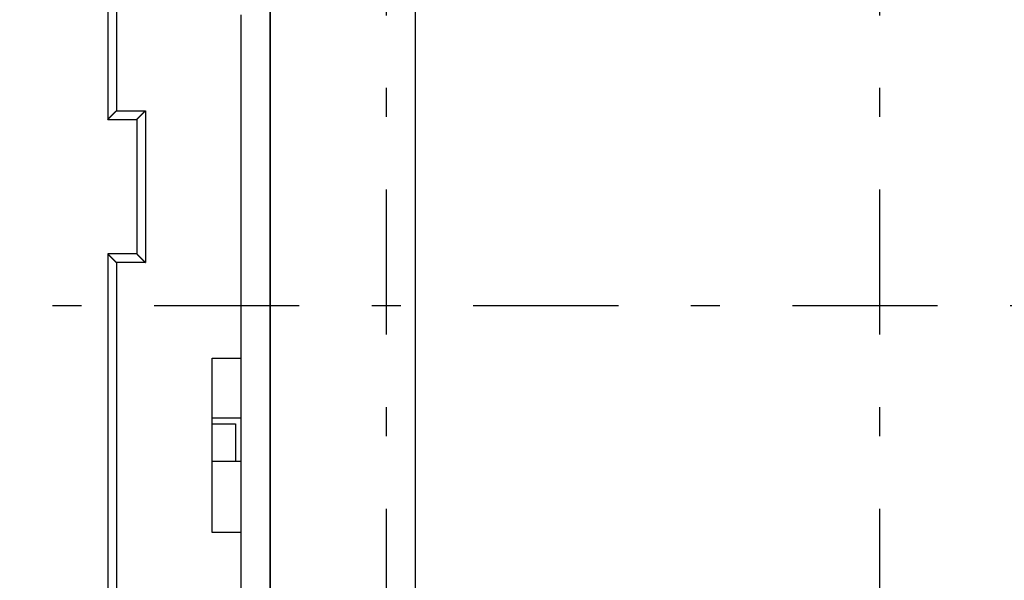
# Model space of a CAD drawing. Extents: x 2 to 87, y -108 to 11.
# Tile 10 of 210: x 9.26 to 12.66, y -87.85 to -85.92. Entities that reach past the tile are written whole.
import ezdxf

# ---------------------------------------------------------------- set-up
doc = ezdxf.new("R2010")
doc.units = 0
doc.header["$MEASUREMENT"] = 0
doc.linetypes.add('DASHDOT', pattern=[1, 0.5, -0.25, 0, -0.25])
for name, color, linetype in [('11', 7, 'CONTINUOUS'), ('2', 7, 'CONTINUOUS'), ('5', 7, 'CONTINUOUS')]:
    doc.layers.add(name, color=color, linetype=linetype)

msp = doc.modelspace()

# ---------------------------------------------------------------- linework, layer by layer
at = {"layer": '11', "color": 62, "linetype": 'Continuous'}
for p, q in [((9.5676, -82.249), (9.5676, -86.266)), ((9.5976, -82.279), (9.5976, -86.236)), ((10.0276, -87.089), (10.0276, -85.906)), ((9.5976, -86.236), (9.6976, -86.236)), ((9.6976, -86.236), (9.6976, -86.759)), ((9.5676, -86.266), (9.6676, -86.266)), ((9.6676, -86.266), (9.6676, -86.729)), ((9.6676, -86.729), (9.5676, -86.729)), ((9.5676, -86.729), (9.5676, -88.049)), ((9.6976, -86.759), (9.5976, -86.759)), ((9.5976, -86.759), (9.5976, -88.019)), ((9.9276, -87.089), (10.0276, -87.089)), ((9.9276, -87.689), (9.9276, -87.089)), ((10.0276, -87.689), (9.9276, -87.689)), ((10.0276, -91.389), (10.0276, -87.689))]:
    msp.add_line(p, q, dxfattribs=at)
for points in [[(9.5899, -86.2436), (9.59, -86.2435), (9.5901, -86.2434), (9.5902, -86.2434), (9.5903, -86.2433), (9.5903, -86.2432), (9.5904, -86.2431), (9.5905, -86.243), (9.5906, -86.2429), (9.5907, -86.2428), (9.5908, -86.2427), (9.5909, -86.2426), (9.591, -86.2425), (9.5911, -86.2424), (9.5912, -86.2423), (9.5913, -86.2422), (9.5914, -86.2421), (9.5915, -86.242), (9.5916, -86.2419), (9.5917, -86.2418), (9.5918, -86.2417), (9.5919, -86.2416), (9.592, -86.2415), (9.5921, -86.2414), (9.5922, -86.2414), (9.5923, -86.2413), (9.5924, -86.2412), (9.5925, -86.2411), (9.5926, -86.241), (9.5927, -86.2409), (9.5928, -86.2408), (9.5929, -86.2407), (9.593, -86.2406), (9.593, -86.2405), (9.5931, -86.2404), (9.5932, -86.2403), (9.5933, -86.2402), (9.5934, -86.2401), (9.5935, -86.24), (9.5936, -86.2399), (9.5937, -86.2398), (9.5938, -86.2397), (9.5939, -86.2396), (9.594, -86.2395), (9.5941, -86.2394), (9.5942, -86.2393), (9.5943, -86.2392), (9.5944, -86.2391), (9.5945, -86.239), (9.5946, -86.2389), (9.5947, -86.2388), (9.5948, -86.2387), (9.5949, -86.2386), (9.595, -86.2385), (9.5951, -86.2384), (9.5952, -86.2383), (9.5953, -86.2382), (9.5954, -86.2381), (9.5955, -86.238), (9.5956, -86.2379), (9.5957, -86.2378), (9.5958, -86.2377), (9.5959, -86.2376), (9.596, -86.2375), (9.5961, -86.2375), (9.5962, -86.2374), (9.5963, -86.2373), (9.5964, -86.2372), (9.5965, -86.2371), (9.5966, -86.237), (9.5967, -86.2369), (9.5968, -86.2368), (9.5969, -86.2367), (9.597, -86.2366), (9.5971, -86.2365), (9.5972, -86.2364), (9.5973, -86.2363), (9.5974, -86.2362), (9.5975, -86.2361), (9.5976, -86.236)], [(9.6899, -86.2436), (9.69, -86.2435), (9.6901, -86.2434), (9.6902, -86.2434), (9.6902, -86.2433), (9.6903, -86.2432), (9.6904, -86.2431), (9.6905, -86.243), (9.6906, -86.2429), (9.6907, -86.2428), (9.6908, -86.2427), (9.6909, -86.2426), (9.691, -86.2425), (9.6911, -86.2424), (9.6912, -86.2423), (9.6913, -86.2422), (9.6914, -86.2421), (9.6915, -86.242), (9.6916, -86.2419), (9.6917, -86.2418), (9.6918, -86.2417), (9.6919, -86.2416), (9.692, -86.2415), (9.6921, -86.2414), (9.6922, -86.2413), (9.6923, -86.2412), (9.6923, -86.2411), (9.6924, -86.241), (9.6925, -86.2409), (9.6926, -86.2408), (9.6927, -86.2408), (9.6928, -86.2407), (9.6929, -86.2406), (9.693, -86.2405), (9.6931, -86.2404), (9.6932, -86.2403), (9.6933, -86.2402), (9.6934, -86.2401), (9.6935, -86.24), (9.6936, -86.2399), (9.6937, -86.2398), (9.6938, -86.2397), (9.6939, -86.2396), (9.694, -86.2395), (9.6941, -86.2394), (9.6942, -86.2393), (9.6943, -86.2392), (9.6944, -86.2391), (9.6945, -86.239), (9.6946, -86.2389), (9.6947, -86.2388), (9.6948, -86.2387), (9.6949, -86.2386), (9.695, -86.2385), (9.6951, -86.2384), (9.6952, -86.2383), (9.6953, -86.2382), (9.6954, -86.2381), (9.6955, -86.238), (9.6956, -86.2379), (9.6957, -86.2378), (9.6958, -86.2377), (9.6959, -86.2376), (9.696, -86.2375), (9.6961, -86.2374), (9.6962, -86.2373), (9.6963, -86.2372), (9.6964, -86.2371), (9.6965, -86.237), (9.6966, -86.2369), (9.6967, -86.2368), (9.6968, -86.2367), (9.6969, -86.2366), (9.697, -86.2365), (9.6971, -86.2364), (9.6972, -86.2363), (9.6973, -86.2362), (9.6974, -86.2361), (9.6975, -86.2361), (9.6976, -86.236)], [(9.5676, -86.266), (9.5676, -86.266), (9.5676, -86.266), (9.5676, -86.266), (9.5676, -86.2659), (9.5676, -86.2659), (9.5676, -86.2659), (9.5676, -86.2659), (9.5676, -86.2659), (9.5676, -86.2659), (9.5676, -86.2659), (9.5676, -86.2659), (9.5676, -86.2659), (9.5676, -86.2659), (9.5676, -86.2659), (9.5676, -86.2659), (9.5676, -86.2659), (9.5676, -86.2659), (9.5676, -86.2659), (9.5676, -86.2659), (9.5676, -86.2659), (9.5676, -86.2659), (9.5676, -86.2659), (9.5676, -86.2659), (9.5676, -86.2659), (9.5677, -86.2659), (9.5677, -86.2658), (9.5677, -86.2658), (9.5677, -86.2658), (9.5677, -86.2658), (9.5677, -86.2658), (9.5677, -86.2658), (9.5677, -86.2658), (9.5677, -86.2658), (9.5677, -86.2658), (9.5678, -86.2658), (9.5678, -86.2657), (9.5678, -86.2657), (9.5678, -86.2657), (9.5678, -86.2657), (9.5678, -86.2657), (9.5678, -86.2657), (9.5678, -86.2657), (9.5679, -86.2657), (9.5679, -86.2656), (9.5679, -86.2656), (9.5679, -86.2656), (9.5679, -86.2656), (9.5679, -86.2656), (9.5679, -86.2656), (9.568, -86.2656), (9.568, -86.2655), (9.568, -86.2655), (9.568, -86.2655), (9.568, -86.2655), (9.568, -86.2655), (9.5681, -86.2654), (9.5681, -86.2654), (9.5681, -86.2654), (9.5681, -86.2654), (9.5681, -86.2654), (9.5682, -86.2654), (9.5682, -86.2653), (9.5682, -86.2653), (9.5682, -86.2653), (9.5682, -86.2653), (9.5683, -86.2653), (9.5683, -86.2652), (9.5683, -86.2652), (9.5683, -86.2652), (9.5683, -86.2652), (9.5684, -86.2651), (9.5684, -86.2651), (9.5684, -86.2651), (9.5684, -86.2651), (9.5685, -86.265), (9.5685, -86.265), (9.5685, -86.265), (9.5685, -86.265), (9.5686, -86.265), (9.5686, -86.2649), (9.5686, -86.2649), (9.5686, -86.2649), (9.5687, -86.2648), (9.5687, -86.2648), (9.5687, -86.2648), (9.5687, -86.2648), (9.5688, -86.2647), (9.5688, -86.2647), (9.5688, -86.2647), (9.5689, -86.2647), (9.5689, -86.2646), (9.5689, -86.2646), (9.5689, -86.2646), (9.569, -86.2645), (9.569, -86.2645), (9.569, -86.2645), (9.5691, -86.2644), (9.5691, -86.2644), (9.5691, -86.2644), (9.5692, -86.2644)], [(9.5692, -86.2644), (9.5692, -86.2643), (9.5692, -86.2643), (9.5693, -86.2643), (9.5693, -86.2642), (9.5693, -86.2642), (9.5694, -86.2642), (9.5694, -86.2641), (9.5694, -86.2641), (9.5695, -86.2641), (9.5695, -86.264), (9.5695, -86.264), (9.5696, -86.2639), (9.5696, -86.2639), (9.5696, -86.2639), (9.5697, -86.2638), (9.5697, -86.2638), (9.5697, -86.2638), (9.5698, -86.2637), (9.5698, -86.2637), (9.5698, -86.2637), (9.5699, -86.2636), (9.5699, -86.2636), (9.57, -86.2635), (9.57, -86.2635), (9.57, -86.2635), (9.5701, -86.2634), (9.5701, -86.2634), (9.5702, -86.2633), (9.5702, -86.2633), (9.5702, -86.2633), (9.5703, -86.2632), (9.5703, -86.2632), (9.5704, -86.2631), (9.5704, -86.2631), (9.5704, -86.2631), (9.5705, -86.263), (9.5705, -86.263), (9.5706, -86.2629), (9.5706, -86.2629), (9.5707, -86.2628), (9.5707, -86.2628), (9.5708, -86.2628), (9.5708, -86.2627), (9.5708, -86.2627), (9.5709, -86.2626), (9.5709, -86.2626), (9.571, -86.2625), (9.571, -86.2625), (9.5711, -86.2624), (9.5711, -86.2624), (9.5712, -86.2623), (9.5712, -86.2623), (9.5713, -86.2623), (9.5713, -86.2622), (9.5713, -86.2622), (9.5714, -86.2621), (9.5714, -86.2621), (9.5715, -86.262), (9.5715, -86.262), (9.5716, -86.2619), (9.5716, -86.2619), (9.5717, -86.2618), (9.5717, -86.2618), (9.5718, -86.2617), (9.5718, -86.2617), (9.5719, -86.2616), (9.5719, -86.2616), (9.572, -86.2615), (9.572, -86.2615), (9.5721, -86.2614), (9.5722, -86.2614), (9.5722, -86.2613), (9.5723, -86.2613), (9.5723, -86.2612), (9.5724, -86.2611), (9.5724, -86.2611), (9.5725, -86.261), (9.5725, -86.261), (9.5726, -86.2609), (9.5726, -86.2609), (9.5727, -86.2608), (9.5727, -86.2608), (9.5728, -86.2607), (9.5729, -86.2607), (9.5729, -86.2606), (9.573, -86.2605), (9.573, -86.2605), (9.5731, -86.2604), (9.5731, -86.2604), (9.5732, -86.2603), (9.5733, -86.2603), (9.5733, -86.2602), (9.5734, -86.2601), (9.5734, -86.2601), (9.5735, -86.26), (9.5735, -86.26), (9.5736, -86.2599), (9.5737, -86.2598), (9.5737, -86.2598), (9.5738, -86.2597)], [(9.5738, -86.2597), (9.5738, -86.2597), (9.5739, -86.2596), (9.574, -86.2595), (9.574, -86.2595), (9.5741, -86.2594), (9.5741, -86.2594), (9.5742, -86.2593), (9.5743, -86.2592), (9.5743, -86.2592), (9.5744, -86.2591), (9.5745, -86.259), (9.5745, -86.259), (9.5746, -86.2589), (9.5746, -86.2589), (9.5747, -86.2588), (9.5748, -86.2587), (9.5748, -86.2587), (9.5749, -86.2586), (9.575, -86.2585), (9.575, -86.2585), (9.5751, -86.2584), (9.5752, -86.2583), (9.5752, -86.2583), (9.5753, -86.2582), (9.5754, -86.2581), (9.5754, -86.2581), (9.5755, -86.258), (9.5756, -86.2579), (9.5756, -86.2579), (9.5757, -86.2578), (9.5758, -86.2577), (9.5758, -86.2577), (9.5759, -86.2576), (9.576, -86.2575), (9.576, -86.2575), (9.5761, -86.2574), (9.5762, -86.2573), (9.5762, -86.2573), (9.5763, -86.2572), (9.5764, -86.2571), (9.5764, -86.2571), (9.5765, -86.257), (9.5766, -86.2569), (9.5767, -86.2569), (9.5767, -86.2568), (9.5768, -86.2567), (9.5769, -86.2566), (9.5769, -86.2566), (9.577, -86.2565), (9.5771, -86.2564), (9.5772, -86.2564), (9.5772, -86.2563), (9.5773, -86.2562), (9.5774, -86.2561), (9.5774, -86.2561), (9.5775, -86.256), (9.5776, -86.2559), (9.5777, -86.2558), (9.5777, -86.2558), (9.5778, -86.2557), (9.5779, -86.2556), (9.578, -86.2555), (9.578, -86.2555), (9.5781, -86.2554), (9.5782, -86.2553), (9.5783, -86.2552), (9.5783, -86.2552), (9.5784, -86.2551), (9.5785, -86.255), (9.5786, -86.2549), (9.5786, -86.2549), (9.5787, -86.2548), (9.5788, -86.2547), (9.5789, -86.2546), (9.579, -86.2546), (9.579, -86.2545), (9.5791, -86.2544), (9.5792, -86.2543), (9.5793, -86.2542), (9.5793, -86.2542), (9.5794, -86.2541), (9.5795, -86.254), (9.5796, -86.2539), (9.5797, -86.2539), (9.5797, -86.2538), (9.5798, -86.2537), (9.5799, -86.2536), (9.58, -86.2535), (9.5801, -86.2535), (9.5801, -86.2534), (9.5802, -86.2533), (9.5803, -86.2532), (9.5804, -86.2531), (9.5805, -86.2531), (9.5805, -86.253), (9.5806, -86.2529), (9.5807, -86.2528), (9.5808, -86.2527), (9.5809, -86.2526), (9.5809, -86.2526)], [(9.5809, -86.2526), (9.581, -86.2525), (9.5811, -86.2524), (9.5812, -86.2523), (9.5813, -86.2522), (9.5814, -86.2522), (9.5814, -86.2521), (9.5815, -86.252), (9.5816, -86.2519), (9.5817, -86.2518), (9.5818, -86.2517), (9.5819, -86.2517), (9.5819, -86.2516), (9.582, -86.2515), (9.5821, -86.2514), (9.5822, -86.2513), (9.5823, -86.2512), (9.5824, -86.2511), (9.5824, -86.2511), (9.5825, -86.251), (9.5826, -86.2509), (9.5827, -86.2508), (9.5828, -86.2507), (9.5829, -86.2506), (9.583, -86.2506), (9.583, -86.2505), (9.5831, -86.2504), (9.5832, -86.2503), (9.5833, -86.2502), (9.5834, -86.2501), (9.5835, -86.25), (9.5836, -86.25), (9.5836, -86.2499), (9.5837, -86.2498), (9.5838, -86.2497), (9.5839, -86.2496), (9.584, -86.2495), (9.5841, -86.2494), (9.5842, -86.2493), (9.5843, -86.2493), (9.5844, -86.2492), (9.5844, -86.2491), (9.5845, -86.249), (9.5846, -86.2489), (9.5847, -86.2488), (9.5848, -86.2487), (9.5849, -86.2486), (9.585, -86.2485), (9.5851, -86.2485), (9.5852, -86.2484), (9.5852, -86.2483), (9.5853, -86.2482), (9.5854, -86.2481), (9.5855, -86.248), (9.5856, -86.2479), (9.5857, -86.2478), (9.5858, -86.2477), (9.5859, -86.2476), (9.586, -86.2475), (9.5861, -86.2475), (9.5861, -86.2474), (9.5862, -86.2473), (9.5863, -86.2472), (9.5864, -86.2471), (9.5865, -86.247), (9.5866, -86.2469), (9.5867, -86.2468), (9.5868, -86.2467), (9.5869, -86.2466), (9.587, -86.2465), (9.5871, -86.2464), (9.5872, -86.2464), (9.5872, -86.2463), (9.5873, -86.2462), (9.5874, -86.2461), (9.5875, -86.246), (9.5876, -86.2459), (9.5877, -86.2458), (9.5878, -86.2457), (9.5879, -86.2456), (9.588, -86.2455), (9.5881, -86.2454), (9.5882, -86.2453), (9.5883, -86.2452), (9.5884, -86.2451), (9.5885, -86.245), (9.5885, -86.245), (9.5886, -86.2449), (9.5887, -86.2448), (9.5888, -86.2447), (9.5889, -86.2446), (9.589, -86.2445), (9.5891, -86.2444), (9.5892, -86.2443), (9.5893, -86.2442), (9.5894, -86.2441), (9.5895, -86.244), (9.5896, -86.2439), (9.5897, -86.2438), (9.5898, -86.2437), (9.5899, -86.2436)], [(9.6676, -86.266), (9.6676, -86.266), (9.6676, -86.266), (9.6676, -86.266), (9.6676, -86.2659), (9.6676, -86.2659), (9.6676, -86.2659), (9.6676, -86.2659), (9.6676, -86.2659), (9.6676, -86.2659), (9.6676, -86.2659), (9.6676, -86.2659), (9.6676, -86.2659), (9.6676, -86.2659), (9.6676, -86.2659), (9.6676, -86.2659), (9.6676, -86.2659), (9.6676, -86.2659), (9.6676, -86.2659), (9.6676, -86.2659), (9.6676, -86.2659), (9.6676, -86.2659), (9.6676, -86.2659), (9.6676, -86.2659), (9.6676, -86.2659), (9.6677, -86.2659), (9.6677, -86.2658), (9.6677, -86.2658), (9.6677, -86.2658), (9.6677, -86.2658), (9.6677, -86.2658), (9.6677, -86.2658), (9.6677, -86.2658), (9.6677, -86.2658), (9.6677, -86.2658), (9.6678, -86.2658), (9.6678, -86.2657), (9.6678, -86.2657), (9.6678, -86.2657), (9.6678, -86.2657), (9.6678, -86.2657), (9.6678, -86.2657), (9.6678, -86.2657), (9.6679, -86.2657), (9.6679, -86.2656), (9.6679, -86.2656), (9.6679, -86.2656), (9.6679, -86.2656), (9.6679, -86.2656), (9.6679, -86.2656), (9.668, -86.2655), (9.668, -86.2655), (9.668, -86.2655), (9.668, -86.2655), (9.668, -86.2655), (9.668, -86.2655), (9.6681, -86.2654), (9.6681, -86.2654), (9.6681, -86.2654), (9.6681, -86.2654), (9.6681, -86.2654), (9.6682, -86.2654), (9.6682, -86.2653), (9.6682, -86.2653), (9.6682, -86.2653), (9.6682, -86.2653), (9.6683, -86.2653), (9.6683, -86.2652), (9.6683, -86.2652), (9.6683, -86.2652), (9.6683, -86.2652), (9.6684, -86.2651), (9.6684, -86.2651), (9.6684, -86.2651), (9.6684, -86.2651), (9.6685, -86.265), (9.6685, -86.265), (9.6685, -86.265), (9.6685, -86.265), (9.6686, -86.265), (9.6686, -86.2649), (9.6686, -86.2649), (9.6686, -86.2649), (9.6687, -86.2648), (9.6687, -86.2648), (9.6687, -86.2648), (9.6687, -86.2648), (9.6688, -86.2647), (9.6688, -86.2647), (9.6688, -86.2647), (9.6689, -86.2647), (9.6689, -86.2646), (9.6689, -86.2646), (9.6689, -86.2646), (9.669, -86.2645), (9.669, -86.2645), (9.669, -86.2645), (9.6691, -86.2644), (9.6691, -86.2644), (9.6691, -86.2644), (9.6692, -86.2644)], [(9.6692, -86.2644), (9.6692, -86.2643), (9.6692, -86.2643), (9.6693, -86.2643), (9.6693, -86.2642), (9.6693, -86.2642), (9.6694, -86.2642), (9.6694, -86.2641), (9.6694, -86.2641), (9.6695, -86.2641), (9.6695, -86.264), (9.6695, -86.264), (9.6696, -86.264), (9.6696, -86.2639), (9.6696, -86.2639), (9.6697, -86.2638), (9.6697, -86.2638), (9.6697, -86.2638), (9.6698, -86.2637), (9.6698, -86.2637), (9.6699, -86.2637), (9.6699, -86.2636), (9.6699, -86.2636), (9.67, -86.2635), (9.67, -86.2635), (9.67, -86.2635), (9.6701, -86.2634), (9.6701, -86.2634), (9.6702, -86.2633), (9.6702, -86.2633), (9.6702, -86.2633), (9.6703, -86.2632), (9.6703, -86.2632), (9.6704, -86.2631), (9.6704, -86.2631), (9.6705, -86.2631), (9.6705, -86.263), (9.6705, -86.263), (9.6706, -86.2629), (9.6706, -86.2629), (9.6707, -86.2628), (9.6707, -86.2628), (9.6708, -86.2628), (9.6708, -86.2627), (9.6708, -86.2627), (9.6709, -86.2626), (9.6709, -86.2626), (9.671, -86.2625), (9.671, -86.2625), (9.6711, -86.2624), (9.6711, -86.2624), (9.6712, -86.2623), (9.6712, -86.2623), (9.6713, -86.2623), (9.6713, -86.2622), (9.6713, -86.2622), (9.6714, -86.2621), (9.6714, -86.2621), (9.6715, -86.262), (9.6715, -86.262), (9.6716, -86.2619), (9.6716, -86.2619), (9.6717, -86.2618), (9.6717, -86.2618), (9.6718, -86.2617), (9.6718, -86.2617), (9.6719, -86.2616), (9.6719, -86.2616), (9.672, -86.2615), (9.672, -86.2615), (9.6721, -86.2614), (9.6722, -86.2614), (9.6722, -86.2613), (9.6723, -86.2613), (9.6723, -86.2612), (9.6724, -86.2611), (9.6724, -86.2611), (9.6725, -86.261), (9.6725, -86.261), (9.6726, -86.2609), (9.6726, -86.2609), (9.6727, -86.2608), (9.6727, -86.2608), (9.6728, -86.2607), (9.6729, -86.2607), (9.6729, -86.2606), (9.673, -86.2605), (9.673, -86.2605), (9.6731, -86.2604), (9.6731, -86.2604), (9.6732, -86.2603), (9.6733, -86.2603), (9.6733, -86.2602), (9.6734, -86.2601), (9.6734, -86.2601), (9.6735, -86.26), (9.6735, -86.26), (9.6736, -86.2599), (9.6737, -86.2598), (9.6737, -86.2598), (9.6738, -86.2597)], [(9.6738, -86.2597), (9.6738, -86.2597), (9.6739, -86.2596), (9.674, -86.2595), (9.674, -86.2595), (9.6741, -86.2594), (9.6742, -86.2594), (9.6742, -86.2593), (9.6743, -86.2592), (9.6743, -86.2592), (9.6744, -86.2591), (9.6745, -86.2591), (9.6745, -86.259), (9.6746, -86.2589), (9.6747, -86.2589), (9.6747, -86.2588), (9.6748, -86.2587), (9.6748, -86.2587), (9.6749, -86.2586), (9.675, -86.2585), (9.675, -86.2585), (9.6751, -86.2584), (9.6752, -86.2583), (9.6752, -86.2583), (9.6753, -86.2582), (9.6754, -86.2581), (9.6754, -86.2581), (9.6755, -86.258), (9.6756, -86.258), (9.6756, -86.2579), (9.6757, -86.2578), (9.6758, -86.2577), (9.6758, -86.2577), (9.6759, -86.2576), (9.676, -86.2575), (9.676, -86.2575), (9.6761, -86.2574), (9.6762, -86.2573), (9.6762, -86.2573), (9.6763, -86.2572), (9.6764, -86.2571), (9.6764, -86.2571), (9.6765, -86.257), (9.6766, -86.2569), (9.6767, -86.2569), (9.6767, -86.2568), (9.6768, -86.2567), (9.6769, -86.2566), (9.6769, -86.2566), (9.677, -86.2565), (9.6771, -86.2564), (9.6772, -86.2564), (9.6772, -86.2563), (9.6773, -86.2562), (9.6774, -86.2561), (9.6774, -86.2561), (9.6775, -86.256), (9.6776, -86.2559), (9.6777, -86.2558), (9.6777, -86.2558), (9.6778, -86.2557), (9.6779, -86.2556), (9.678, -86.2555), (9.678, -86.2555), (9.6781, -86.2554), (9.6782, -86.2553), (9.6783, -86.2552), (9.6783, -86.2552), (9.6784, -86.2551), (9.6785, -86.255), (9.6786, -86.2549), (9.6786, -86.2549), (9.6787, -86.2548), (9.6788, -86.2547), (9.6789, -86.2546), (9.679, -86.2546), (9.679, -86.2545), (9.6791, -86.2544), (9.6792, -86.2543), (9.6793, -86.2542), (9.6793, -86.2542), (9.6794, -86.2541), (9.6795, -86.254), (9.6796, -86.2539), (9.6797, -86.2539), (9.6797, -86.2538), (9.6798, -86.2537), (9.6799, -86.2536), (9.68, -86.2535), (9.6801, -86.2535), (9.6801, -86.2534), (9.6802, -86.2533), (9.6803, -86.2532), (9.6804, -86.2531), (9.6805, -86.2531), (9.6805, -86.253), (9.6806, -86.2529), (9.6807, -86.2528), (9.6808, -86.2527), (9.6809, -86.2527), (9.6809, -86.2526)], [(9.6809, -86.2526), (9.681, -86.2525), (9.6811, -86.2524), (9.6812, -86.2523), (9.6813, -86.2522), (9.6814, -86.2522), (9.6814, -86.2521), (9.6815, -86.252), (9.6816, -86.2519), (9.6817, -86.2518), (9.6818, -86.2517), (9.6819, -86.2517), (9.6819, -86.2516), (9.682, -86.2515), (9.6821, -86.2514), (9.6822, -86.2513), (9.6823, -86.2512), (9.6824, -86.2512), (9.6824, -86.2511), (9.6825, -86.251), (9.6826, -86.2509), (9.6827, -86.2508), (9.6828, -86.2507), (9.6829, -86.2506), (9.683, -86.2506), (9.683, -86.2505), (9.6831, -86.2504), (9.6832, -86.2503), (9.6833, -86.2502), (9.6834, -86.2501), (9.6835, -86.25), (9.6836, -86.2499), (9.6836, -86.2499), (9.6837, -86.2498), (9.6838, -86.2497), (9.6839, -86.2496), (9.684, -86.2495), (9.6841, -86.2494), (9.6842, -86.2493), (9.6843, -86.2492), (9.6843, -86.2492), (9.6844, -86.2491), (9.6845, -86.249), (9.6846, -86.2489), (9.6847, -86.2488), (9.6848, -86.2487), (9.6849, -86.2486), (9.685, -86.2485), (9.6851, -86.2484), (9.6851, -86.2484), (9.6852, -86.2483), (9.6853, -86.2482), (9.6854, -86.2481), (9.6855, -86.248), (9.6856, -86.2479), (9.6857, -86.2478), (9.6858, -86.2477), (9.6859, -86.2476), (9.686, -86.2475), (9.6861, -86.2475), (9.6861, -86.2474), (9.6862, -86.2473), (9.6863, -86.2472), (9.6864, -86.2471), (9.6865, -86.247), (9.6866, -86.2469), (9.6867, -86.2468), (9.6868, -86.2467), (9.6869, -86.2466), (9.687, -86.2465), (9.6871, -86.2464), (9.6872, -86.2464), (9.6873, -86.2463), (9.6873, -86.2462), (9.6874, -86.2461), (9.6875, -86.246), (9.6876, -86.2459), (9.6877, -86.2458), (9.6878, -86.2457), (9.6879, -86.2456), (9.688, -86.2455), (9.6881, -86.2454), (9.6882, -86.2453), (9.6883, -86.2452), (9.6884, -86.2451), (9.6885, -86.2451), (9.6886, -86.245), (9.6886, -86.2449), (9.6887, -86.2448), (9.6888, -86.2447), (9.6889, -86.2446), (9.689, -86.2445), (9.6891, -86.2444), (9.6892, -86.2443), (9.6893, -86.2442), (9.6894, -86.2441), (9.6895, -86.244), (9.6896, -86.2439), (9.6897, -86.2438), (9.6898, -86.2437), (9.6899, -86.2436)], [(9.5676, -86.729), (9.5676, -86.729), (9.5676, -86.729), (9.5676, -86.729), (9.5676, -86.729), (9.5676, -86.729), (9.5676, -86.729), (9.5676, -86.729), (9.5676, -86.729), (9.5676, -86.729), (9.5676, -86.729), (9.5676, -86.729), (9.5676, -86.729), (9.5676, -86.729), (9.5676, -86.729), (9.5676, -86.729), (9.5676, -86.729), (9.5676, -86.7291), (9.5676, -86.7291), (9.5676, -86.7291), (9.5676, -86.7291), (9.5676, -86.7291), (9.5676, -86.7291), (9.5676, -86.7291), (9.5676, -86.7291), (9.5677, -86.7291), (9.5677, -86.7291), (9.5677, -86.7291), (9.5677, -86.7291), (9.5677, -86.7291), (9.5677, -86.7291), (9.5677, -86.7292), (9.5677, -86.7292), (9.5677, -86.7292), (9.5677, -86.7292), (9.5678, -86.7292), (9.5678, -86.7292), (9.5678, -86.7292), (9.5678, -86.7292), (9.5678, -86.7292), (9.5678, -86.7293), (9.5678, -86.7293), (9.5678, -86.7293), (9.5679, -86.7293), (9.5679, -86.7293), (9.5679, -86.7293), (9.5679, -86.7293), (9.5679, -86.7294), (9.5679, -86.7294), (9.5679, -86.7294), (9.568, -86.7294), (9.568, -86.7294), (9.568, -86.7294), (9.568, -86.7295), (9.568, -86.7295), (9.568, -86.7295), (9.5681, -86.7295), (9.5681, -86.7295), (9.5681, -86.7295), (9.5681, -86.7296), (9.5681, -86.7296), (9.5682, -86.7296), (9.5682, -86.7296), (9.5682, -86.7296), (9.5682, -86.7297), (9.5682, -86.7297), (9.5683, -86.7297), (9.5683, -86.7297), (9.5683, -86.7297), (9.5683, -86.7298), (9.5683, -86.7298), (9.5684, -86.7298), (9.5684, -86.7298), (9.5684, -86.7299), (9.5684, -86.7299), (9.5685, -86.7299), (9.5685, -86.7299), (9.5685, -86.73), (9.5685, -86.73), (9.5686, -86.73), (9.5686, -86.73), (9.5686, -86.7301), (9.5686, -86.7301), (9.5687, -86.7301), (9.5687, -86.7301), (9.5687, -86.7302), (9.5687, -86.7302), (9.5688, -86.7302), (9.5688, -86.7302), (9.5688, -86.7303), (9.5689, -86.7303), (9.5689, -86.7303), (9.5689, -86.7304), (9.5689, -86.7304), (9.569, -86.7304), (9.569, -86.7304), (9.569, -86.7305), (9.5691, -86.7305), (9.5691, -86.7305), (9.5691, -86.7306), (9.5692, -86.7306)], [(9.5692, -86.7306), (9.5692, -86.7306), (9.5692, -86.7307), (9.5693, -86.7307), (9.5693, -86.7307), (9.5693, -86.7308), (9.5694, -86.7308), (9.5694, -86.7308), (9.5694, -86.7309), (9.5695, -86.7309), (9.5695, -86.7309), (9.5695, -86.731), (9.5696, -86.731), (9.5696, -86.731), (9.5696, -86.7311), (9.5697, -86.7311), (9.5697, -86.7311), (9.5697, -86.7312), (9.5698, -86.7312), (9.5698, -86.7313), (9.5699, -86.7313), (9.5699, -86.7313), (9.5699, -86.7314), (9.57, -86.7314), (9.57, -86.7314), (9.57, -86.7315), (9.5701, -86.7315), (9.5701, -86.7316), (9.5702, -86.7316), (9.5702, -86.7316), (9.5702, -86.7317), (9.5703, -86.7317), (9.5703, -86.7318), (9.5704, -86.7318), (9.5704, -86.7319), (9.5705, -86.7319), (9.5705, -86.7319), (9.5705, -86.732), (9.5706, -86.732), (9.5706, -86.7321), (9.5707, -86.7321), (9.5707, -86.7322), (9.5708, -86.7322), (9.5708, -86.7322), (9.5708, -86.7323), (9.5709, -86.7323), (9.5709, -86.7324), (9.571, -86.7324), (9.571, -86.7325), (9.5711, -86.7325), (9.5711, -86.7326), (9.5712, -86.7326), (9.5712, -86.7327), (9.5713, -86.7327), (9.5713, -86.7327), (9.5713, -86.7328), (9.5714, -86.7328), (9.5714, -86.7329), (9.5715, -86.7329), (9.5715, -86.733), (9.5716, -86.733), (9.5716, -86.7331), (9.5717, -86.7331), (9.5717, -86.7332), (9.5718, -86.7332), (9.5718, -86.7333), (9.5719, -86.7333), (9.5719, -86.7334), (9.572, -86.7334), (9.572, -86.7335), (9.5721, -86.7335), (9.5722, -86.7336), (9.5722, -86.7337), (9.5723, -86.7337), (9.5723, -86.7338), (9.5724, -86.7338), (9.5724, -86.7339), (9.5725, -86.7339), (9.5725, -86.734), (9.5726, -86.734), (9.5726, -86.7341), (9.5727, -86.7341), (9.5727, -86.7342), (9.5728, -86.7342), (9.5729, -86.7343), (9.5729, -86.7344), (9.573, -86.7344), (9.573, -86.7345), (9.5731, -86.7345), (9.5731, -86.7346), (9.5732, -86.7346), (9.5733, -86.7347), (9.5733, -86.7348), (9.5734, -86.7348), (9.5734, -86.7349), (9.5735, -86.7349), (9.5735, -86.735), (9.5736, -86.735), (9.5737, -86.7351), (9.5737, -86.7352), (9.5738, -86.7352)], [(9.5738, -86.7352), (9.5738, -86.7353), (9.5739, -86.7353), (9.574, -86.7354), (9.574, -86.7355), (9.5741, -86.7355), (9.5742, -86.7356), (9.5742, -86.7357), (9.5743, -86.7357), (9.5743, -86.7358), (9.5744, -86.7358), (9.5745, -86.7359), (9.5745, -86.736), (9.5746, -86.736), (9.5747, -86.7361), (9.5747, -86.7362), (9.5748, -86.7362), (9.5748, -86.7363), (9.5749, -86.7363), (9.575, -86.7364), (9.575, -86.7365), (9.5751, -86.7365), (9.5752, -86.7366), (9.5752, -86.7367), (9.5753, -86.7367), (9.5754, -86.7368), (9.5754, -86.7369), (9.5755, -86.7369), (9.5756, -86.737), (9.5756, -86.7371), (9.5757, -86.7371), (9.5758, -86.7372), (9.5758, -86.7373), (9.5759, -86.7373), (9.576, -86.7374), (9.576, -86.7375), (9.5761, -86.7375), (9.5762, -86.7376), (9.5762, -86.7377), (9.5763, -86.7378), (9.5764, -86.7378), (9.5764, -86.7379), (9.5765, -86.738), (9.5766, -86.738), (9.5767, -86.7381), (9.5767, -86.7382), (9.5768, -86.7382), (9.5769, -86.7383), (9.5769, -86.7384), (9.577, -86.7385), (9.5771, -86.7385), (9.5772, -86.7386), (9.5772, -86.7387), (9.5773, -86.7387), (9.5774, -86.7388), (9.5774, -86.7389), (9.5775, -86.739), (9.5776, -86.739), (9.5777, -86.7391), (9.5777, -86.7392), (9.5778, -86.7393), (9.5779, -86.7393), (9.578, -86.7394), (9.578, -86.7395), (9.5781, -86.7396), (9.5782, -86.7396), (9.5783, -86.7397), (9.5783, -86.7398), (9.5784, -86.7399), (9.5785, -86.7399), (9.5786, -86.74), (9.5786, -86.7401), (9.5787, -86.7402), (9.5788, -86.7402), (9.5789, -86.7403), (9.579, -86.7404), (9.579, -86.7405), (9.5791, -86.7406), (9.5792, -86.7406), (9.5793, -86.7407), (9.5793, -86.7408), (9.5794, -86.7409), (9.5795, -86.7409), (9.5796, -86.741), (9.5797, -86.7411), (9.5797, -86.7412), (9.5798, -86.7413), (9.5799, -86.7413), (9.58, -86.7414), (9.5801, -86.7415), (9.5801, -86.7416), (9.5802, -86.7417), (9.5803, -86.7417), (9.5804, -86.7418), (9.5805, -86.7419), (9.5805, -86.742), (9.5806, -86.7421), (9.5807, -86.7421), (9.5808, -86.7422), (9.5809, -86.7423), (9.5809, -86.7424)], [(9.5809, -86.7424), (9.581, -86.7425), (9.5811, -86.7426), (9.5812, -86.7426), (9.5813, -86.7427), (9.5814, -86.7428), (9.5814, -86.7429), (9.5815, -86.743), (9.5816, -86.743), (9.5817, -86.7431), (9.5818, -86.7432), (9.5819, -86.7433), (9.5819, -86.7434), (9.582, -86.7435), (9.5821, -86.7436), (9.5822, -86.7436), (9.5823, -86.7437), (9.5824, -86.7438), (9.5824, -86.7439), (9.5825, -86.744), (9.5826, -86.7441), (9.5827, -86.7441), (9.5828, -86.7442), (9.5829, -86.7443), (9.583, -86.7444), (9.583, -86.7445), (9.5831, -86.7446), (9.5832, -86.7447), (9.5833, -86.7447), (9.5834, -86.7448), (9.5835, -86.7449), (9.5836, -86.745), (9.5836, -86.7451), (9.5837, -86.7452), (9.5838, -86.7453), (9.5839, -86.7454), (9.584, -86.7454), (9.5841, -86.7455), (9.5842, -86.7456), (9.5843, -86.7457), (9.5843, -86.7458), (9.5844, -86.7459), (9.5845, -86.746), (9.5846, -86.7461), (9.5847, -86.7462), (9.5848, -86.7462), (9.5849, -86.7463), (9.585, -86.7464), (9.5851, -86.7465), (9.5851, -86.7466), (9.5852, -86.7467), (9.5853, -86.7468), (9.5854, -86.7469), (9.5855, -86.747), (9.5856, -86.747), (9.5857, -86.7471), (9.5858, -86.7472), (9.5859, -86.7473), (9.586, -86.7474), (9.5861, -86.7475), (9.5861, -86.7476), (9.5862, -86.7477), (9.5863, -86.7478), (9.5864, -86.7479), (9.5865, -86.748), (9.5866, -86.748), (9.5867, -86.7481), (9.5868, -86.7482), (9.5869, -86.7483), (9.587, -86.7484), (9.5871, -86.7485), (9.5872, -86.7486), (9.5873, -86.7487), (9.5873, -86.7488), (9.5874, -86.7489), (9.5875, -86.749), (9.5876, -86.7491), (9.5877, -86.7492), (9.5878, -86.7492), (9.5879, -86.7493), (9.588, -86.7494), (9.5881, -86.7495), (9.5882, -86.7496), (9.5883, -86.7497), (9.5884, -86.7498), (9.5885, -86.7499), (9.5886, -86.75), (9.5886, -86.7501), (9.5887, -86.7502), (9.5888, -86.7503), (9.5889, -86.7504), (9.589, -86.7505), (9.5891, -86.7506), (9.5892, -86.7507), (9.5893, -86.7507), (9.5894, -86.7508), (9.5895, -86.7509), (9.5896, -86.751), (9.5897, -86.7511), (9.5898, -86.7512), (9.5899, -86.7513)], [(9.6676, -86.729), (9.6676, -86.729), (9.6676, -86.729), (9.6676, -86.729), (9.6676, -86.729), (9.6676, -86.729), (9.6676, -86.729), (9.6676, -86.729), (9.6676, -86.729), (9.6676, -86.729), (9.6676, -86.729), (9.6676, -86.729), (9.6676, -86.729), (9.6676, -86.729), (9.6676, -86.729), (9.6676, -86.729), (9.6676, -86.729), (9.6676, -86.729), (9.6676, -86.7291), (9.6676, -86.7291), (9.6676, -86.7291), (9.6676, -86.7291), (9.6676, -86.7291), (9.6676, -86.7291), (9.6676, -86.7291), (9.6677, -86.7291), (9.6677, -86.7291), (9.6677, -86.7291), (9.6677, -86.7291), (9.6677, -86.7291), (9.6677, -86.7291), (9.6677, -86.7292), (9.6677, -86.7292), (9.6677, -86.7292), (9.6677, -86.7292), (9.6678, -86.7292), (9.6678, -86.7292), (9.6678, -86.7292), (9.6678, -86.7292), (9.6678, -86.7292), (9.6678, -86.7293), (9.6678, -86.7293), (9.6678, -86.7293), (9.6679, -86.7293), (9.6679, -86.7293), (9.6679, -86.7293), (9.6679, -86.7293), (9.6679, -86.7294), (9.6679, -86.7294), (9.6679, -86.7294), (9.668, -86.7294), (9.668, -86.7294), (9.668, -86.7294), (9.668, -86.7295), (9.668, -86.7295), (9.668, -86.7295), (9.6681, -86.7295), (9.6681, -86.7295), (9.6681, -86.7295), (9.6681, -86.7296), (9.6681, -86.7296), (9.6682, -86.7296), (9.6682, -86.7296), (9.6682, -86.7296), (9.6682, -86.7297), (9.6682, -86.7297), (9.6683, -86.7297), (9.6683, -86.7297), (9.6683, -86.7297), (9.6683, -86.7298), (9.6683, -86.7298), (9.6684, -86.7298), (9.6684, -86.7298), (9.6684, -86.7299), (9.6684, -86.7299), (9.6685, -86.7299), (9.6685, -86.7299), (9.6685, -86.73), (9.6685, -86.73), (9.6686, -86.73), (9.6686, -86.73), (9.6686, -86.7301), (9.6686, -86.7301), (9.6687, -86.7301), (9.6687, -86.7301), (9.6687, -86.7302), (9.6687, -86.7302), (9.6688, -86.7302), (9.6688, -86.7302), (9.6688, -86.7303), (9.6689, -86.7303), (9.6689, -86.7303), (9.6689, -86.7304), (9.6689, -86.7304), (9.669, -86.7304), (9.669, -86.7304), (9.669, -86.7305), (9.6691, -86.7305), (9.6691, -86.7305), (9.6691, -86.7306), (9.6692, -86.7306)], [(9.6692, -86.7306), (9.6692, -86.7306), (9.6692, -86.7307), (9.6693, -86.7307), (9.6693, -86.7307), (9.6693, -86.7308), (9.6694, -86.7308), (9.6694, -86.7308), (9.6694, -86.7309), (9.6695, -86.7309), (9.6695, -86.7309), (9.6695, -86.731), (9.6696, -86.731), (9.6696, -86.731), (9.6696, -86.7311), (9.6697, -86.7311), (9.6697, -86.7312), (9.6697, -86.7312), (9.6698, -86.7312), (9.6698, -86.7313), (9.6698, -86.7313), (9.6699, -86.7313), (9.6699, -86.7314), (9.67, -86.7314), (9.67, -86.7315), (9.67, -86.7315), (9.6701, -86.7315), (9.6701, -86.7316), (9.6702, -86.7316), (9.6702, -86.7317), (9.6702, -86.7317), (9.6703, -86.7317), (9.6703, -86.7318), (9.6704, -86.7318), (9.6704, -86.7319), (9.6704, -86.7319), (9.6705, -86.7319), (9.6705, -86.732), (9.6706, -86.732), (9.6706, -86.7321), (9.6707, -86.7321), (9.6707, -86.7322), (9.6708, -86.7322), (9.6708, -86.7322), (9.6708, -86.7323), (9.6709, -86.7323), (9.6709, -86.7324), (9.671, -86.7324), (9.671, -86.7325), (9.6711, -86.7325), (9.6711, -86.7326), (9.6712, -86.7326), (9.6712, -86.7327), (9.6713, -86.7327), (9.6713, -86.7327), (9.6713, -86.7328), (9.6714, -86.7328), (9.6714, -86.7329), (9.6715, -86.7329), (9.6715, -86.733), (9.6716, -86.733), (9.6716, -86.7331), (9.6717, -86.7331), (9.6717, -86.7332), (9.6718, -86.7332), (9.6718, -86.7333), (9.6719, -86.7333), (9.6719, -86.7334), (9.672, -86.7334), (9.672, -86.7335), (9.6721, -86.7335), (9.6722, -86.7336), (9.6722, -86.7336), (9.6723, -86.7337), (9.6723, -86.7338), (9.6724, -86.7338), (9.6724, -86.7339), (9.6725, -86.7339), (9.6725, -86.734), (9.6726, -86.734), (9.6726, -86.7341), (9.6727, -86.7341), (9.6727, -86.7342), (9.6728, -86.7342), (9.6729, -86.7343), (9.6729, -86.7344), (9.673, -86.7344), (9.673, -86.7345), (9.6731, -86.7345), (9.6731, -86.7346), (9.6732, -86.7346), (9.6733, -86.7347), (9.6733, -86.7348), (9.6734, -86.7348), (9.6734, -86.7349), (9.6735, -86.7349), (9.6735, -86.735), (9.6736, -86.7351), (9.6737, -86.7351), (9.6737, -86.7352), (9.6738, -86.7352)], [(9.6738, -86.7352), (9.6738, -86.7353), (9.6739, -86.7354), (9.674, -86.7354), (9.674, -86.7355), (9.6741, -86.7355), (9.6741, -86.7356), (9.6742, -86.7357), (9.6743, -86.7357), (9.6743, -86.7358), (9.6744, -86.7358), (9.6745, -86.7359), (9.6745, -86.736), (9.6746, -86.736), (9.6746, -86.7361), (9.6747, -86.7362), (9.6748, -86.7362), (9.6748, -86.7363), (9.6749, -86.7364), (9.675, -86.7364), (9.675, -86.7365), (9.6751, -86.7365), (9.6752, -86.7366), (9.6752, -86.7367), (9.6753, -86.7367), (9.6754, -86.7368), (9.6754, -86.7369), (9.6755, -86.7369), (9.6756, -86.737), (9.6756, -86.7371), (9.6757, -86.7371), (9.6758, -86.7372), (9.6758, -86.7373), (9.6759, -86.7373), (9.676, -86.7374), (9.676, -86.7375), (9.6761, -86.7375), (9.6762, -86.7376), (9.6762, -86.7377), (9.6763, -86.7378), (9.6764, -86.7378), (9.6764, -86.7379), (9.6765, -86.738), (9.6766, -86.738), (9.6767, -86.7381), (9.6767, -86.7382), (9.6768, -86.7382), (9.6769, -86.7383), (9.6769, -86.7384), (9.677, -86.7385), (9.6771, -86.7385), (9.6772, -86.7386), (9.6772, -86.7387), (9.6773, -86.7387), (9.6774, -86.7388), (9.6774, -86.7389), (9.6775, -86.739), (9.6776, -86.739), (9.6777, -86.7391), (9.6777, -86.7392), (9.6778, -86.7393), (9.6779, -86.7393), (9.678, -86.7394), (9.678, -86.7395), (9.6781, -86.7396), (9.6782, -86.7396), (9.6783, -86.7397), (9.6783, -86.7398), (9.6784, -86.7399), (9.6785, -86.7399), (9.6786, -86.74), (9.6786, -86.7401), (9.6787, -86.7402), (9.6788, -86.7402), (9.6789, -86.7403), (9.679, -86.7404), (9.679, -86.7405), (9.6791, -86.7406), (9.6792, -86.7406), (9.6793, -86.7407), (9.6793, -86.7408), (9.6794, -86.7409), (9.6795, -86.7409), (9.6796, -86.741), (9.6797, -86.7411), (9.6797, -86.7412), (9.6798, -86.7413), (9.6799, -86.7413), (9.68, -86.7414), (9.6801, -86.7415), (9.6801, -86.7416), (9.6802, -86.7417), (9.6803, -86.7417), (9.6804, -86.7418), (9.6805, -86.7419), (9.6805, -86.742), (9.6806, -86.7421), (9.6807, -86.7421), (9.6808, -86.7422), (9.6809, -86.7423), (9.6809, -86.7424)], [(9.6809, -86.7424), (9.681, -86.7425), (9.6811, -86.7426), (9.6812, -86.7426), (9.6813, -86.7427), (9.6814, -86.7428), (9.6814, -86.7429), (9.6815, -86.743), (9.6816, -86.7431), (9.6817, -86.7431), (9.6818, -86.7432), (9.6819, -86.7433), (9.6819, -86.7434), (9.682, -86.7435), (9.6821, -86.7436), (9.6822, -86.7436), (9.6823, -86.7437), (9.6824, -86.7438), (9.6824, -86.7439), (9.6825, -86.744), (9.6826, -86.7441), (9.6827, -86.7441), (9.6828, -86.7442), (9.6829, -86.7443), (9.683, -86.7444), (9.683, -86.7445), (9.6831, -86.7446), (9.6832, -86.7447), (9.6833, -86.7447), (9.6834, -86.7448), (9.6835, -86.7449), (9.6836, -86.745), (9.6836, -86.7451), (9.6837, -86.7452), (9.6838, -86.7453), (9.6839, -86.7454), (9.684, -86.7454), (9.6841, -86.7455), (9.6842, -86.7456), (9.6843, -86.7457), (9.6844, -86.7458), (9.6844, -86.7459), (9.6845, -86.746), (9.6846, -86.7461), (9.6847, -86.7461), (9.6848, -86.7462), (9.6849, -86.7463), (9.685, -86.7464), (9.6851, -86.7465), (9.6852, -86.7466), (9.6852, -86.7467), (9.6853, -86.7468), (9.6854, -86.7469), (9.6855, -86.747), (9.6856, -86.747), (9.6857, -86.7471), (9.6858, -86.7472), (9.6859, -86.7473), (9.686, -86.7474), (9.6861, -86.7475), (9.6861, -86.7476), (9.6862, -86.7477), (9.6863, -86.7478), (9.6864, -86.7479), (9.6865, -86.748), (9.6866, -86.7481), (9.6867, -86.7481), (9.6868, -86.7482), (9.6869, -86.7483), (9.687, -86.7484), (9.6871, -86.7485), (9.6872, -86.7486), (9.6872, -86.7487), (9.6873, -86.7488), (9.6874, -86.7489), (9.6875, -86.749), (9.6876, -86.7491), (9.6877, -86.7492), (9.6878, -86.7493), (9.6879, -86.7493), (9.688, -86.7494), (9.6881, -86.7495), (9.6882, -86.7496), (9.6883, -86.7497), (9.6884, -86.7498), (9.6885, -86.7499), (9.6885, -86.75), (9.6886, -86.7501), (9.6887, -86.7502), (9.6888, -86.7503), (9.6889, -86.7504), (9.689, -86.7505), (9.6891, -86.7506), (9.6892, -86.7507), (9.6893, -86.7508), (9.6894, -86.7508), (9.6895, -86.7509), (9.6896, -86.751), (9.6897, -86.7511), (9.6898, -86.7512), (9.6899, -86.7513)], [(9.5899, -86.7513), (9.59, -86.7514), (9.5901, -86.7515), (9.5902, -86.7516), (9.5902, -86.7517), (9.5903, -86.7518), (9.5904, -86.7519), (9.5905, -86.752), (9.5906, -86.7521), (9.5907, -86.7522), (9.5908, -86.7523), (9.5909, -86.7524), (9.591, -86.7525), (9.5911, -86.7526), (9.5912, -86.7527), (9.5913, -86.7528), (9.5914, -86.7528), (9.5915, -86.7529), (9.5916, -86.753), (9.5917, -86.7531), (9.5918, -86.7532), (9.5919, -86.7533), (9.592, -86.7534), (9.5921, -86.7535), (9.5922, -86.7536), (9.5923, -86.7537), (9.5923, -86.7538), (9.5924, -86.7539), (9.5925, -86.754), (9.5926, -86.7541), (9.5927, -86.7542), (9.5928, -86.7543), (9.5929, -86.7544), (9.593, -86.7545), (9.5931, -86.7546), (9.5932, -86.7547), (9.5933, -86.7548), (9.5934, -86.7549), (9.5935, -86.755), (9.5936, -86.7551), (9.5937, -86.7552), (9.5938, -86.7553), (9.5939, -86.7554), (9.594, -86.7555), (9.5941, -86.7556), (9.5942, -86.7557), (9.5943, -86.7558), (9.5944, -86.7559), (9.5945, -86.756), (9.5946, -86.7561), (9.5947, -86.7562), (9.5948, -86.7563), (9.5949, -86.7564), (9.595, -86.7564), (9.5951, -86.7565), (9.5952, -86.7566), (9.5953, -86.7567), (9.5954, -86.7568), (9.5955, -86.7569), (9.5956, -86.757), (9.5957, -86.7571), (9.5958, -86.7572), (9.5959, -86.7573), (9.596, -86.7574), (9.5961, -86.7575), (9.5962, -86.7576), (9.5963, -86.7577), (9.5964, -86.7578), (9.5965, -86.7579), (9.5966, -86.758), (9.5967, -86.7581), (9.5968, -86.7582), (9.5969, -86.7583), (9.597, -86.7584), (9.5971, -86.7585), (9.5972, -86.7586), (9.5973, -86.7587), (9.5974, -86.7588), (9.5975, -86.7589), (9.5976, -86.759)], [(9.6899, -86.7513), (9.69, -86.7514), (9.6901, -86.7515), (9.6902, -86.7516), (9.6903, -86.7517), (9.6903, -86.7518), (9.6904, -86.7519), (9.6905, -86.752), (9.6906, -86.7521), (9.6907, -86.7522), (9.6908, -86.7523), (9.6909, -86.7524), (9.691, -86.7525), (9.6911, -86.7526), (9.6912, -86.7526), (9.6913, -86.7527), (9.6914, -86.7528), (9.6915, -86.7529), (9.6916, -86.753), (9.6917, -86.7531), (9.6918, -86.7532), (9.6919, -86.7533), (9.692, -86.7534), (9.6921, -86.7535), (9.6922, -86.7536), (9.6923, -86.7537), (9.6924, -86.7538), (9.6925, -86.7539), (9.6926, -86.754), (9.6927, -86.7541), (9.6928, -86.7542), (9.6929, -86.7543), (9.693, -86.7544), (9.693, -86.7545), (9.6931, -86.7546), (9.6932, -86.7547), (9.6933, -86.7548), (9.6934, -86.7549), (9.6935, -86.755), (9.6936, -86.7551), (9.6937, -86.7551), (9.6938, -86.7552), (9.6939, -86.7553), (9.694, -86.7554), (9.6941, -86.7555), (9.6942, -86.7556), (9.6943, -86.7557), (9.6944, -86.7558), (9.6945, -86.7559), (9.6946, -86.756), (9.6947, -86.7561), (9.6948, -86.7562), (9.6949, -86.7563), (9.695, -86.7564), (9.6951, -86.7565), (9.6952, -86.7566), (9.6953, -86.7567), (9.6954, -86.7568), (9.6955, -86.7569), (9.6956, -86.757), (9.6957, -86.7571), (9.6958, -86.7572), (9.6959, -86.7573), (9.696, -86.7574), (9.6961, -86.7575), (9.6962, -86.7576), (9.6963, -86.7577), (9.6964, -86.7578), (9.6965, -86.7579), (9.6966, -86.758), (9.6967, -86.7581), (9.6968, -86.7582), (9.6969, -86.7583), (9.697, -86.7584), (9.6971, -86.7585), (9.6972, -86.7586), (9.6973, -86.7587), (9.6974, -86.7588), (9.6975, -86.7589), (9.6976, -86.759)]]:
    msp.add_lwpolyline(points, dxfattribs=at)
at = {"layer": '2', "color": 62, "linetype": 'Continuous'}
for p, q in [((10.1276, -93.3256), (10.1276, -75.6266)), ((10.1276, -75.6266), (10.1276, -93.3256)), ((10.6276, -79.9613), (10.6276, -92.7978)), ((10.0276, -87.689), (10.0276, -87.089)), ((9.9276, -87.2944), (10.0276, -87.2944)), ((9.9276, -87.3144), (10.0076, -87.3144)), ((10.0076, -87.3144), (10.0076, -87.4444)), ((10.0276, -87.4444), (9.9276, -87.4444))]:
    msp.add_line(p, q, dxfattribs=at)
at = {"layer": '5', "color": 7, "linetype": 'DASHDOT'}
for p, q in [((10.5276, -7.3075), (10.5276, -96.5075)), ((12.2276, -7.3075), (12.2276, -96.5075)), ((7.5276, -86.9075), (52.6276, -86.9075))]:
    msp.add_line(p, q, dxfattribs=at)

doc.saveas('drawing.dxf')
